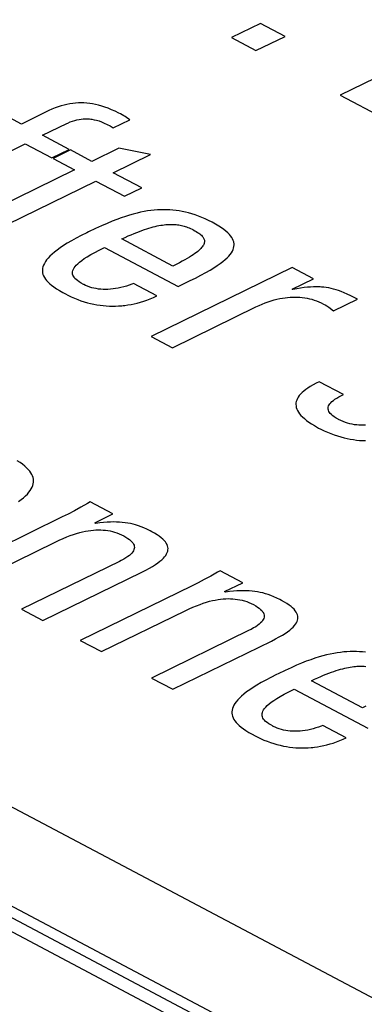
# Model space of a CAD drawing. Extents: x -840 to -217, y -121 to 557.
# Tile 121 of 145: x -348.93 to -346.86, y 481.87 to 487.78. Entities that reach past the tile are written whole.
import ezdxf

# ---------------------------------------------------------------- set-up
doc = ezdxf.new("R2010")
doc.units = 0
doc.header["$LTSCALE"] = 23.1
doc.layers.add('R912005577_AM_0', color=7, linetype='CONTINUOUS')

msp = doc.modelspace()

# ---------------------------------------------------------------- linework, layer by layer
at = {"layer": 'R912005577_AM_0', "color": 7}
for p, q in [((-342.1019, 478.6632), (-389.0602, 503.5221)), ((-341.9558, 478.6698), (-388.914, 503.5287)), ((-388.6515, 503.4603), (-341.5974, 478.5506)), ((-341.3705, 479.0253), (-387.5234, 503.4579)), ((-345.7919, 487.9212), (-347.0046, 487.3291)), ((-347.4822, 487.7598), (-347.6569, 487.6745)), ((-347.3355, 487.6821), (-347.4822, 487.7598)), ((-347.6569, 487.6745), (-347.5102, 487.5968)), ((-347.5102, 487.5968), (-347.3355, 487.6821)), ((-347.0046, 487.3291), (-346.7456, 487.192)), ((-348.7178, 487.2524), (-348.7366, 487.2447)), ((-348.6995, 487.2592), (-348.7178, 487.2524)), ((-348.6814, 487.2649), (-348.6995, 487.2592)), ((-348.6637, 487.2698), (-348.6814, 487.2649)), ((-348.6462, 487.2738), (-348.6637, 487.2698)), ((-348.6289, 487.277), (-348.6462, 487.2738)), ((-348.6117, 487.2795), (-348.6289, 487.277)), ((-348.5947, 487.2812), (-348.6117, 487.2795)), ((-348.5778, 487.2821), (-348.5947, 487.2812)), ((-348.5609, 487.2824), (-348.5778, 487.2821)), ((-348.5439, 487.2819), (-348.5609, 487.2824)), ((-348.5267, 487.2807), (-348.5439, 487.2819)), ((-348.5094, 487.2788), (-348.5267, 487.2807)), ((-348.4919, 487.2762), (-348.5094, 487.2788)), ((-348.474, 487.2727), (-348.4919, 487.2762)), ((-348.4558, 487.2684), (-348.474, 487.2727)), ((-348.4371, 487.2633), (-348.4558, 487.2684)), ((-348.418, 487.2571), (-348.4371, 487.2633)), ((-348.3982, 487.2499), (-348.418, 487.2571)), ((-348.3777, 487.2416), (-348.3982, 487.2499)), ((-348.9203, 487.1554), (-349.042, 487.2199)), ((-348.7557, 487.2358), (-348.9203, 487.1554)), ((-348.7366, 487.2447), (-348.7557, 487.2358)), ((-348.3565, 487.2321), (-348.3777, 487.2416)), ((-348.3343, 487.2212), (-348.3565, 487.2321)), ((-348.3245, 487.2161), (-348.3343, 487.2212)), ((-348.3041, 487.2049), (-348.3245, 487.2161)), ((-348.2957, 487.1998), (-348.3041, 487.2049)), ((-348.2881, 487.195), (-348.2957, 487.1998)), ((-348.2739, 487.1852), (-348.2881, 487.195)), ((-348.7923, 487.0877), (-348.6479, 487.1582)), ((-348.6479, 487.1582), (-348.6414, 487.1613)), ((-348.6414, 487.1613), (-348.6266, 487.1678)), ((-348.6266, 487.1678), (-348.6126, 487.1732)), ((-348.6126, 487.1732), (-348.5992, 487.1775)), ((-348.5992, 487.1775), (-348.5862, 487.1809)), ((-348.5862, 487.1809), (-348.5735, 487.1836)), ((-348.5735, 487.1836), (-348.5609, 487.1854)), ((-348.5609, 487.1854), (-348.5484, 487.1866)), ((-348.5484, 487.1866), (-348.5358, 487.1871)), ((-348.5358, 487.1871), (-348.523, 487.1868)), ((-348.523, 487.1868), (-348.5099, 487.1859)), ((-348.5099, 487.1859), (-348.5033, 487.1851)), ((-348.5033, 487.1851), (-348.4965, 487.1841)), ((-348.4965, 487.1841), (-348.4827, 487.1815)), ((-348.4827, 487.1815), (-348.4684, 487.1781)), ((-348.4684, 487.1781), (-348.4535, 487.1737)), ((-348.4535, 487.1737), (-348.438, 487.1681)), ((-348.438, 487.1681), (-348.4217, 487.1615)), ((-348.4217, 487.1615), (-348.4047, 487.1535)), ((-348.4047, 487.1535), (-348.3867, 487.144)), ((-348.3867, 487.144), (-348.3678, 487.133)), ((-348.3678, 487.133), (-348.2687, 487.1814)), ((-348.2687, 487.1814), (-348.2739, 487.1852)), ((-348.6331, 487.0034), (-348.7923, 487.0877)), ((-349.6405, 486.6736), (-348.8965, 487.0369)), ((-348.8965, 487.0369), (-348.7373, 486.9526)), ((-348.7373, 486.9526), (-348.6331, 487.0034)), ((-348.6259, 486.9996), (-348.73, 486.9487)), ((-348.4964, 486.9311), (-348.6259, 486.9996)), ((-348.3335, 487.0106), (-348.4964, 486.9311)), ((-348.3684, 486.8633), (-348.1433, 486.9732)), ((-348.1433, 486.9732), (-348.3335, 487.0106)), ((-348.73, 486.9487), (-348.6006, 486.8802)), ((-348.6006, 486.8802), (-349.2035, 486.5858)), ((-348.1968, 486.7724), (-348.3684, 486.8633)), ((-349.0015, 486.5542), (-348.4726, 486.8124)), ((-348.4726, 486.8124), (-348.3009, 486.7216)), ((-348.3009, 486.7216), (-348.1968, 486.7724)), ((-348.2948, 486.6005), (-348.3202, 486.5919)), ((-348.2706, 486.6081), (-348.2948, 486.6005)), ((-348.2474, 486.6148), (-348.2706, 486.6081)), ((-348.225, 486.6205), (-348.2474, 486.6148)), ((-348.2034, 486.6255), (-348.225, 486.6205)), ((-348.1824, 486.6297), (-348.2034, 486.6255)), ((-348.1619, 486.6332), (-348.1824, 486.6297)), ((-348.1419, 486.636), (-348.1619, 486.6332)), ((-348.1223, 486.6382), (-348.1419, 486.636)), ((-348.1029, 486.6397), (-348.1223, 486.6382)), ((-348.0839, 486.6406), (-348.1029, 486.6397)), ((-348.0651, 486.641), (-348.0839, 486.6406)), ((-348.0463, 486.6407), (-348.0651, 486.641)), ((-348.0277, 486.6399), (-348.0463, 486.6407)), ((-348.0091, 486.6384), (-348.0277, 486.6399)), ((-347.9905, 486.6363), (-348.0091, 486.6384)), ((-347.9718, 486.6336), (-347.9905, 486.6363)), ((-347.953, 486.6303), (-347.9718, 486.6336)), ((-347.934, 486.6263), (-347.953, 486.6303)), ((-347.9149, 486.6216), (-347.934, 486.6263)), ((-347.8956, 486.6161), (-347.9149, 486.6216)), ((-347.8761, 486.6099), (-347.8956, 486.6161)), ((-347.8562, 486.6028), (-347.8761, 486.6099)), ((-347.8361, 486.5949), (-347.8562, 486.6028)), ((-348.4384, 486.5439), (-348.4748, 486.5272)), ((-348.4055, 486.5583), (-348.4384, 486.5439)), ((-348.3752, 486.571), (-348.4055, 486.5583)), ((-348.3469, 486.5821), (-348.3752, 486.571)), ((-348.3202, 486.5919), (-348.3469, 486.5821)), ((-348.1281, 486.5375), (-348.116, 486.5405)), ((-348.116, 486.5405), (-348.1045, 486.5431)), ((-348.1045, 486.5431), (-348.0933, 486.5453)), ((-348.0933, 486.5453), (-348.0825, 486.5473)), ((-348.0825, 486.5473), (-348.072, 486.5489)), ((-348.072, 486.5489), (-348.0619, 486.5502)), ((-348.0619, 486.5502), (-348.0521, 486.5513)), ((-348.0521, 486.5513), (-348.0426, 486.5521)), ((-348.0426, 486.5521), (-348.0379, 486.5524)), ((-348.0379, 486.5524), (-348.0333, 486.5526)), ((-348.0333, 486.5526), (-348.0243, 486.5529)), ((-348.0243, 486.5529), (-348.0155, 486.5529)), ((-348.0155, 486.5529), (-348.0069, 486.5527)), ((-348.0069, 486.5527), (-347.9985, 486.5523)), ((-347.9985, 486.5523), (-347.9903, 486.5516)), ((-347.9903, 486.5516), (-347.9821, 486.5508)), ((-347.9821, 486.5508), (-347.9741, 486.5496)), ((-347.9741, 486.5496), (-347.9662, 486.5483)), ((-347.9662, 486.5483), (-347.9584, 486.5467)), ((-347.9584, 486.5467), (-347.9505, 486.5448)), ((-347.9505, 486.5448), (-347.9427, 486.5427)), ((-347.9427, 486.5427), (-347.9349, 486.5403)), ((-347.9349, 486.5403), (-347.9271, 486.5377)), ((-347.8155, 486.586), (-347.8361, 486.5949)), ((-347.7946, 486.5762), (-347.8155, 486.586)), ((-347.7732, 486.5653), (-347.7946, 486.5762)), ((-347.7525, 486.5539), (-347.7732, 486.5653)), ((-347.7341, 486.5429), (-347.7525, 486.5539)), ((-347.7177, 486.5323), (-347.7341, 486.5429)), ((-348.5601, 486.4856), (-348.5909, 486.4694)), ((-348.5263, 486.5025), (-348.5601, 486.4856)), ((-348.5163, 486.5074), (-348.5263, 486.5025)), ((-348.4748, 486.5272), (-348.5163, 486.5074)), ((-348.2972, 486.4743), (-348.2785, 486.4829)), ((-348.2785, 486.4829), (-348.2605, 486.4908)), ((-348.2605, 486.4908), (-348.2433, 486.4981)), ((-348.2433, 486.4981), (-348.2268, 486.5048)), ((-348.2268, 486.5048), (-348.2109, 486.5109)), ((-348.2109, 486.5109), (-348.1957, 486.5165)), ((-348.1957, 486.5165), (-348.1811, 486.5216)), ((-348.1811, 486.5216), (-348.167, 486.5262)), ((-348.167, 486.5262), (-348.1535, 486.5304)), ((-348.1535, 486.5304), (-348.1406, 486.5342)), ((-348.1406, 486.5342), (-348.1281, 486.5375)), ((-347.9271, 486.5377), (-347.9191, 486.5347)), ((-347.9191, 486.5347), (-347.9111, 486.5313)), ((-347.9111, 486.5313), (-347.9029, 486.5277)), ((-347.9029, 486.5277), (-347.8945, 486.5235)), ((-347.8945, 486.5235), (-347.8898, 486.5211)), ((-347.8898, 486.5211), (-347.8887, 486.5205)), ((-347.8887, 486.5205), (-347.8782, 486.5148)), ((-347.8782, 486.5148), (-347.8692, 486.5095)), ((-347.8692, 486.5095), (-347.8613, 486.5046)), ((-347.8613, 486.5046), (-347.8544, 486.5)), ((-347.8544, 486.5), (-347.8483, 486.4955)), ((-347.8483, 486.4955), (-347.8429, 486.4912)), ((-347.8429, 486.4912), (-347.8382, 486.487)), ((-347.8382, 486.487), (-347.8341, 486.4828)), ((-347.8341, 486.4828), (-347.8306, 486.4788)), ((-347.7033, 486.522), (-347.7177, 486.5323)), ((-347.6907, 486.512), (-347.7033, 486.522)), ((-347.6797, 486.5022), (-347.6907, 486.512)), ((-347.6703, 486.4927), (-347.6797, 486.5022)), ((-347.6624, 486.4833), (-347.6703, 486.4927)), ((-347.6559, 486.4741), (-347.6624, 486.4833)), ((-348.6668, 486.4249), (-348.6873, 486.4113)), ((-348.6441, 486.4391), (-348.6668, 486.4249)), ((-348.6188, 486.454), (-348.6441, 486.4391)), ((-348.5909, 486.4694), (-348.6188, 486.454)), ((-348.3168, 486.4651), (-348.2972, 486.4743)), ((-348.0093, 486.3023), (-348.3168, 486.4651)), ((-347.8293, 486.4232), (-347.8328, 486.4182)), ((-347.8306, 486.4788), (-347.8276, 486.4747)), ((-347.8264, 486.428), (-347.8293, 486.4232)), ((-347.8276, 486.4747), (-347.8251, 486.4707)), ((-347.824, 486.4327), (-347.8264, 486.428)), ((-347.8251, 486.4707), (-347.8231, 486.4667)), ((-347.8222, 486.4372), (-347.824, 486.4327)), ((-347.8231, 486.4667), (-347.8216, 486.4626)), ((-347.8209, 486.4417), (-347.8222, 486.4372)), ((-347.8216, 486.4626), (-347.8205, 486.4586)), ((-347.8201, 486.446), (-347.8209, 486.4417)), ((-347.8205, 486.4586), (-347.8199, 486.4545)), ((-347.8197, 486.4503), (-347.8201, 486.446)), ((-347.8199, 486.4545), (-347.8197, 486.4503)), ((-347.6506, 486.4649), (-347.6559, 486.4741)), ((-347.6466, 486.4559), (-347.6506, 486.4649)), ((-347.6439, 486.4469), (-347.6466, 486.4559)), ((-347.6429, 486.4424), (-347.6439, 486.4469)), ((-347.6423, 486.4379), (-347.6429, 486.4424)), ((-347.6427, 486.4198), (-347.6419, 486.4289)), ((-347.6419, 486.4289), (-347.6423, 486.4379)), ((-348.7483, 486.3617), (-348.759, 486.3504)), ((-348.7359, 486.3734), (-348.7483, 486.3617)), ((-348.7216, 486.3855), (-348.7359, 486.3734)), ((-348.7055, 486.3981), (-348.7216, 486.3855)), ((-348.6873, 486.4113), (-348.7055, 486.3981)), ((-348.524, 486.3584), (-348.5032, 486.3708)), ((-348.5032, 486.3708), (-348.4794, 486.3842)), ((-348.4794, 486.3842), (-348.4521, 486.3986)), ((-348.4521, 486.3986), (-348.4209, 486.4142)), ((-348.4209, 486.4142), (-347.9777, 486.1796)), ((-347.8978, 486.3635), (-347.9098, 486.356)), ((-347.887, 486.3706), (-347.8978, 486.3635)), ((-347.8772, 486.3775), (-347.887, 486.3706)), ((-347.8684, 486.3841), (-347.8772, 486.3775)), ((-347.8605, 486.3903), (-347.8684, 486.3841)), ((-347.8535, 486.3963), (-347.8605, 486.3903)), ((-347.8472, 486.4021), (-347.8535, 486.3963)), ((-347.8417, 486.4077), (-347.8472, 486.4021)), ((-347.8369, 486.413), (-347.8417, 486.4077)), ((-347.8328, 486.4182), (-347.8369, 486.413)), ((-347.6838, 486.3519), (-347.6737, 486.3624)), ((-347.6737, 486.3624), (-347.6651, 486.3725)), ((-347.6651, 486.3725), (-347.658, 486.3824)), ((-347.658, 486.3824), (-347.6523, 486.392)), ((-347.6523, 486.392), (-347.6479, 486.4014)), ((-347.6479, 486.4014), (-347.6447, 486.4107)), ((-347.6447, 486.4107), (-347.6427, 486.4198)), ((-348.787, 486.3083), (-348.7905, 486.2985)), ((-348.7821, 486.3184), (-348.787, 486.3083)), ((-348.7758, 486.3288), (-348.7821, 486.3184)), ((-348.7682, 486.3394), (-348.7758, 486.3288)), ((-348.759, 486.3504), (-348.7682, 486.3394)), ((-348.5977, 486.2988), (-348.5903, 486.3073)), ((-348.5903, 486.3073), (-348.5812, 486.3163)), ((-348.5812, 486.3163), (-348.5703, 486.3258)), ((-348.5703, 486.3258), (-348.5572, 486.3359)), ((-348.5572, 486.3359), (-348.5419, 486.3468)), ((-348.5419, 486.3468), (-348.524, 486.3584)), ((-347.9889, 486.3124), (-348.0093, 486.3023)), ((-347.9702, 486.322), (-347.9889, 486.3124)), ((-347.953, 486.3311), (-347.9702, 486.322)), ((-347.9373, 486.3398), (-347.953, 486.3311)), ((-347.9229, 486.3481), (-347.9373, 486.3398)), ((-347.9098, 486.356), (-347.9229, 486.3481)), ((-347.7628, 486.2922), (-347.7426, 486.3054)), ((-347.7426, 486.3054), (-347.7248, 486.3178)), ((-347.7248, 486.3178), (-347.7092, 486.3297)), ((-347.7092, 486.3297), (-347.6956, 486.341)), ((-347.6956, 486.341), (-347.6838, 486.3519)), ((-348.7929, 486.2888), (-348.794, 486.2794)), ((-348.794, 486.2794), (-348.7939, 486.27)), ((-348.7939, 486.27), (-348.7927, 486.2608)), ((-348.7905, 486.2985), (-348.7929, 486.2888)), ((-348.7927, 486.2608), (-348.7903, 486.2517)), ((-348.7903, 486.2517), (-348.7868, 486.2426)), ((-348.6131, 486.2614), (-348.6126, 486.2684)), ((-348.6124, 486.2546), (-348.6131, 486.2614)), ((-348.6126, 486.2684), (-348.6108, 486.2755)), ((-348.6106, 486.248), (-348.6124, 486.2546)), ((-348.6108, 486.2755), (-348.6078, 486.283)), ((-348.6077, 486.2414), (-348.6106, 486.248)), ((-348.6078, 486.283), (-348.6035, 486.2907)), ((-348.6035, 486.2907), (-348.5977, 486.2988)), ((-347.2922, 486.2936), (-348.1404, 485.8795)), ((-347.8742, 486.2303), (-347.8409, 486.2475)), ((-347.8409, 486.2475), (-347.8116, 486.2635)), ((-347.8116, 486.2635), (-347.7857, 486.2783)), ((-347.7857, 486.2783), (-347.7628, 486.2922)), ((-347.1643, 486.2259), (-347.2922, 486.2936)), ((-348.7868, 486.2426), (-348.782, 486.2336)), ((-348.782, 486.2336), (-348.776, 486.2245)), ((-348.776, 486.2245), (-348.7688, 486.2153)), ((-348.7688, 486.2153), (-348.7601, 486.206)), ((-348.7601, 486.206), (-348.7501, 486.1965)), ((-348.7501, 486.1965), (-348.7384, 486.1868)), ((-348.7384, 486.1868), (-348.725, 486.1768)), ((-348.6035, 486.2348), (-348.6077, 486.2414)), ((-348.5981, 486.2282), (-348.6035, 486.2348)), ((-348.5913, 486.2215), (-348.5981, 486.2282)), ((-348.583, 486.2146), (-348.5913, 486.2215)), ((-348.573, 486.2075), (-348.583, 486.2146)), ((-348.561, 486.2), (-348.573, 486.2075)), ((-348.5468, 486.192), (-348.561, 486.2)), ((-348.5456, 486.1914), (-348.5468, 486.192)), ((-348.534, 486.1856), (-348.5456, 486.1914)), ((-348.522, 486.1806), (-348.534, 486.1856)), ((-348.2731, 486.187), (-348.2892, 486.1817)), ((-348.2573, 486.1931), (-348.2731, 486.187)), ((-348.247, 486.1974), (-348.2573, 486.1931)), ((-348.1066, 486.123), (-348.247, 486.1974)), ((-347.9777, 486.1796), (-347.9055, 486.2148)), ((-347.9055, 486.2148), (-347.8742, 486.2303)), ((-347.292, 486.1635), (-347.1643, 486.2259)), ((-348.725, 486.1768), (-348.7096, 486.1664)), ((-348.7096, 486.1664), (-348.692, 486.1555)), ((-348.692, 486.1555), (-348.6717, 486.1439)), ((-348.6717, 486.1439), (-348.6549, 486.1348)), ((-348.6549, 486.1348), (-348.6415, 486.1278)), ((-348.6415, 486.1278), (-348.6214, 486.1182)), ((-348.5097, 486.1762), (-348.522, 486.1806)), ((-348.4971, 486.1724), (-348.5097, 486.1762)), ((-348.4842, 486.1692), (-348.4971, 486.1724)), ((-348.4709, 486.1666), (-348.4842, 486.1692)), ((-348.4574, 486.1645), (-348.4709, 486.1666)), ((-348.4435, 486.1631), (-348.4574, 486.1645)), ((-348.4293, 486.1622), (-348.4435, 486.1631)), ((-348.4147, 486.1619), (-348.4293, 486.1622)), ((-348.3999, 486.1622), (-348.4147, 486.1619)), ((-348.3847, 486.1631), (-348.3999, 486.1622)), ((-348.3692, 486.1646), (-348.3847, 486.1631)), ((-348.3535, 486.1667), (-348.3692, 486.1646)), ((-348.3376, 486.1694), (-348.3535, 486.1667)), ((-348.3215, 486.1729), (-348.3376, 486.1694)), ((-348.3053, 486.1769), (-348.3215, 486.1729)), ((-348.2892, 486.1817), (-348.3053, 486.1769)), ((-347.2888, 486.1619), (-347.292, 486.1635)), ((-347.2644, 486.1663), (-347.2888, 486.1619)), ((-347.2419, 486.1698), (-347.2644, 486.1663)), ((-347.221, 486.1726), (-347.2419, 486.1698)), ((-347.2014, 486.1747), (-347.221, 486.1726)), ((-347.1829, 486.1761), (-347.2014, 486.1747)), ((-347.1655, 486.177), (-347.1829, 486.1761)), ((-347.1488, 486.1772), (-347.1655, 486.177)), ((-347.1329, 486.1769), (-347.1488, 486.1772)), ((-347.1251, 486.1766), (-347.1329, 486.1769)), ((-347.1174, 486.1761), (-347.1251, 486.1766)), ((-347.1023, 486.1748), (-347.1174, 486.1761)), ((-347.0876, 486.173), (-347.1023, 486.1748)), ((-347.0731, 486.1706), (-347.0876, 486.173)), ((-347.0585, 486.1676), (-347.0731, 486.1706)), ((-347.0439, 486.164), (-347.0585, 486.1676)), ((-347.0289, 486.1598), (-347.0439, 486.164)), ((-347.0135, 486.1548), (-347.0289, 486.1598)), ((-346.9973, 486.1489), (-347.0135, 486.1548)), ((-346.98, 486.1419), (-346.9973, 486.1489)), ((-346.9613, 486.1336), (-346.98, 486.1419)), ((-346.9403, 486.1237), (-346.9613, 486.1336)), ((-348.6214, 486.1182), (-348.6015, 486.1094)), ((-348.6015, 486.1094), (-348.5817, 486.1015)), ((-348.5817, 486.1015), (-348.5621, 486.0944)), ((-348.5621, 486.0944), (-348.5426, 486.088)), ((-348.5426, 486.088), (-348.5232, 486.0824)), ((-348.5232, 486.0824), (-348.504, 486.0775)), ((-348.504, 486.0775), (-348.485, 486.0733)), ((-348.485, 486.0733), (-348.466, 486.0698)), ((-348.466, 486.0698), (-348.4472, 486.0669)), ((-348.4472, 486.0669), (-348.4285, 486.0646)), ((-348.3079, 486.0648), (-348.2986, 486.0659)), ((-348.2986, 486.0659), (-348.28, 486.0685)), ((-348.28, 486.0685), (-348.2612, 486.0717)), ((-348.2612, 486.0717), (-348.2424, 486.0756)), ((-348.2424, 486.0756), (-348.2235, 486.0801)), ((-348.2235, 486.0801), (-348.2044, 486.0854)), ((-348.2044, 486.0854), (-348.1852, 486.0913)), ((-348.1852, 486.0913), (-348.1658, 486.098)), ((-348.1658, 486.098), (-348.1462, 486.1055)), ((-348.1462, 486.1055), (-348.1265, 486.1138)), ((-348.1265, 486.1138), (-348.1066, 486.123)), ((-347.5108, 486.0567), (-347.4916, 486.0656)), ((-347.4916, 486.0656), (-347.4728, 486.0738)), ((-347.4728, 486.0738), (-347.4543, 486.0812)), ((-347.4543, 486.0812), (-347.4362, 486.0877)), ((-347.4362, 486.0877), (-347.4185, 486.0935)), ((-347.4185, 486.0935), (-347.4012, 486.0986)), ((-347.4012, 486.0986), (-347.3843, 486.103)), ((-347.3843, 486.103), (-347.3678, 486.1067)), ((-347.3678, 486.1067), (-347.3516, 486.1097)), ((-347.3516, 486.1097), (-347.3357, 486.1122)), ((-347.3357, 486.1122), (-347.3202, 486.1141)), ((-347.3202, 486.1141), (-347.3049, 486.1154)), ((-347.3049, 486.1154), (-347.2899, 486.1162)), ((-347.2899, 486.1162), (-347.2751, 486.1164)), ((-347.2751, 486.1164), (-347.2605, 486.1161)), ((-347.2605, 486.1161), (-347.246, 486.1153)), ((-347.246, 486.1153), (-347.2317, 486.1139)), ((-347.2317, 486.1139), (-347.2174, 486.1119)), ((-347.2174, 486.1119), (-347.2032, 486.1095)), ((-347.2032, 486.1095), (-347.189, 486.1064)), ((-347.189, 486.1064), (-347.1749, 486.1027)), ((-347.1749, 486.1027), (-347.1607, 486.0984)), ((-347.1607, 486.0984), (-347.1465, 486.0935)), ((-347.1465, 486.0935), (-347.1324, 486.0878)), ((-347.1324, 486.0878), (-347.1182, 486.0814)), ((-347.1182, 486.0814), (-347.104, 486.0743)), ((-347.104, 486.0743), (-347.0942, 486.0688)), ((-347.0942, 486.0688), (-347.0844, 486.0624)), ((-347.0436, 486.0338), (-346.9009, 486.1035)), ((-346.9159, 486.1113), (-346.9403, 486.1237)), ((-346.9009, 486.1035), (-346.9159, 486.1113)), ((-348.4285, 486.0646), (-348.4099, 486.063)), ((-348.4099, 486.063), (-348.3913, 486.062)), ((-348.3913, 486.062), (-348.3728, 486.0616)), ((-348.3728, 486.0616), (-348.3543, 486.0617)), ((-348.3543, 486.0617), (-348.3358, 486.0625)), ((-348.3358, 486.0625), (-348.3172, 486.0639)), ((-348.3172, 486.0639), (-348.3079, 486.0648)), ((-348.0125, 485.8117), (-347.5108, 486.0567)), ((-347.0844, 486.0624), (-347.073, 486.0544)), ((-347.073, 486.0544), (-347.0436, 486.0338)), ((-348.1404, 485.8795), (-348.0125, 485.8117)), ((-347.1494, 485.598), (-347.1674, 485.5885)), ((-347.1296, 485.6075), (-347.1494, 485.598)), ((-346.9845, 485.5307), (-347.1296, 485.6075)), ((-347.2422, 485.5335), (-347.2499, 485.5245)), ((-347.2333, 485.5425), (-347.2422, 485.5335)), ((-347.2231, 485.5515), (-347.2333, 485.5425)), ((-347.2114, 485.5606), (-347.2231, 485.5515)), ((-347.1983, 485.5698), (-347.2114, 485.5606)), ((-347.1837, 485.5791), (-347.1983, 485.5698)), ((-347.1674, 485.5885), (-347.1837, 485.5791)), ((-347.2698, 485.4799), (-347.2702, 485.4709)), ((-347.2681, 485.4888), (-347.2698, 485.4799)), ((-347.2653, 485.4977), (-347.2681, 485.4888)), ((-347.2614, 485.5066), (-347.2653, 485.4977)), ((-347.2562, 485.5156), (-347.2614, 485.5066)), ((-347.2499, 485.5245), (-347.2562, 485.5156)), ((-347.0703, 485.4682), (-347.0659, 485.4748)), ((-347.0659, 485.4748), (-347.0603, 485.4815)), ((-347.0603, 485.4815), (-347.0535, 485.4883)), ((-347.0535, 485.4883), (-347.0453, 485.4952)), ((-347.0453, 485.4952), (-347.0356, 485.5022)), ((-347.0356, 485.5022), (-347.0245, 485.5094)), ((-347.0245, 485.5094), (-347.0117, 485.5168)), ((-347.0117, 485.5168), (-346.9972, 485.5244)), ((-346.9972, 485.5244), (-346.9845, 485.5307)), ((-347.2702, 485.4709), (-347.2696, 485.4618)), ((-347.2696, 485.4618), (-347.2678, 485.4527)), ((-347.2678, 485.4527), (-347.2648, 485.4436)), ((-347.2648, 485.4436), (-347.2605, 485.4343)), ((-347.2605, 485.4343), (-347.2551, 485.4249)), ((-347.2551, 485.4249), (-347.2483, 485.4153)), ((-347.2483, 485.4153), (-347.2402, 485.4056)), ((-347.0764, 485.4488), (-347.0755, 485.4553)), ((-347.0762, 485.4424), (-347.0764, 485.4488)), ((-347.0748, 485.436), (-347.0762, 485.4424)), ((-347.0755, 485.4553), (-347.0735, 485.4617)), ((-347.0723, 485.4295), (-347.0748, 485.436)), ((-347.0735, 485.4617), (-347.0703, 485.4682)), ((-347.0685, 485.423), (-347.0723, 485.4295)), ((-347.0635, 485.4164), (-347.0685, 485.423)), ((-347.0571, 485.4097), (-347.0635, 485.4164)), ((-347.2402, 485.4056), (-347.2307, 485.3958)), ((-347.2307, 485.3958), (-347.2196, 485.3857)), ((-347.2196, 485.3857), (-347.2071, 485.3755)), ((-347.2071, 485.3755), (-347.1929, 485.3651)), ((-347.1929, 485.3651), (-347.1771, 485.3545)), ((-347.0534, 485.4063), (-347.0571, 485.4097)), ((-347.0493, 485.4029), (-347.0534, 485.4063)), ((-347.04, 485.396), (-347.0493, 485.4029)), ((-347.029, 485.3889), (-347.04, 485.396)), ((-347.0163, 485.3818), (-347.029, 485.3889)), ((-347.0135, 485.3803), (-347.0163, 485.3818)), ((-347.0001, 485.3739), (-347.0135, 485.3803)), ((-346.9866, 485.3681), (-347.0001, 485.3739)), ((-346.9729, 485.363), (-346.9866, 485.3681)), ((-346.9592, 485.3586), (-346.9729, 485.363)), ((-346.9455, 485.3549), (-346.9592, 485.3586)), ((-347.1771, 485.3545), (-347.1594, 485.3438)), ((-347.1594, 485.3438), (-347.1398, 485.3327)), ((-347.1398, 485.3327), (-347.1335, 485.3293)), ((-347.1335, 485.3293), (-347.12, 485.3224)), ((-347.12, 485.3224), (-347.0997, 485.3126)), ((-347.0997, 485.3126), (-347.0795, 485.3036)), ((-347.0795, 485.3036), (-347.0594, 485.2955)), ((-346.9319, 485.3518), (-346.9455, 485.3549)), ((-346.9183, 485.3494), (-346.9319, 485.3518)), ((-346.9049, 485.3477), (-346.9183, 485.3494)), ((-346.8915, 485.3465), (-346.9049, 485.3477)), ((-346.8783, 485.3459), (-346.8915, 485.3465)), ((-346.8652, 485.3459), (-346.8783, 485.3459)), ((-346.8522, 485.3465), (-346.8652, 485.3459)), ((-347.0594, 485.2955), (-347.0396, 485.2881)), ((-347.0396, 485.2881), (-347.0199, 485.2816)), ((-347.0199, 485.2816), (-347.0005, 485.2758)), ((-347.0005, 485.2758), (-346.9812, 485.2707)), ((-346.9812, 485.2707), (-346.9622, 485.2663)), ((-346.9622, 485.2663), (-346.9434, 485.2626)), ((-346.9434, 485.2626), (-346.9247, 485.2596)), ((-346.9247, 485.2596), (-346.9063, 485.2572)), ((-346.9063, 485.2572), (-346.888, 485.2554)), ((-346.888, 485.2554), (-346.8699, 485.2542)), ((-346.8699, 485.2542), (-346.8519, 485.2536)), ((-348.9281, 485.122), (-348.9447, 485.1328)), ((-348.9133, 485.1113), (-348.9281, 485.122)), ((-348.9002, 485.1009), (-348.9133, 485.1113)), ((-348.8887, 485.0907), (-348.9002, 485.1009)), ((-348.8788, 485.0806), (-348.8887, 485.0907)), ((-348.8703, 485.0707), (-348.8788, 485.0806)), ((-348.8632, 485.0609), (-348.8703, 485.0707)), ((-348.8574, 485.0511), (-348.8632, 485.0609)), ((-348.8529, 485.0415), (-348.8574, 485.0511)), ((-348.8496, 485.0319), (-348.8529, 485.0415)), ((-348.8476, 485.0223), (-348.8496, 485.0319)), ((-348.8487, 484.9936), (-348.8471, 485.0032)), ((-348.8468, 485.0128), (-348.8476, 485.0223)), ((-348.8471, 485.0032), (-348.8468, 485.0128)), ((-348.8843, 484.933), (-348.8749, 484.9436)), ((-348.8749, 484.9436), (-348.867, 484.954)), ((-348.867, 484.954), (-348.8605, 484.9641)), ((-348.8605, 484.9641), (-348.8553, 484.9741)), ((-348.8553, 484.9741), (-348.8514, 484.9839)), ((-348.8514, 484.9839), (-348.8487, 484.9936)), ((-348.9383, 484.8871), (-348.922, 484.8992)), ((-348.922, 484.8992), (-348.9077, 484.9109)), ((-348.9077, 484.9109), (-348.8951, 484.9221)), ((-348.8951, 484.9221), (-348.8843, 484.933)), ((-348.5061, 484.8852), (-348.5219, 484.8761)), ((-348.3704, 484.8133), (-348.5061, 484.8852)), ((-348.6018, 484.8321), (-348.6389, 484.8128)), ((-348.5631, 484.853), (-348.6018, 484.8321)), ((-348.5219, 484.8761), (-348.5631, 484.853)), ((-348.6747, 484.7949), (-349.3465, 484.4669)), ((-348.6389, 484.8128), (-348.6747, 484.7949)), ((-348.4795, 484.76), (-348.3704, 484.8133)), ((-348.3852, 484.7647), (-348.4052, 484.7638)), ((-348.3663, 484.7651), (-348.3852, 484.7647)), ((-348.3482, 484.7648), (-348.3663, 484.7651)), ((-348.3308, 484.764), (-348.3482, 484.7648)), ((-348.5696, 484.7013), (-348.5521, 484.7057)), ((-348.5521, 484.7057), (-348.5351, 484.7093)), ((-348.5351, 484.7093), (-348.5187, 484.7122)), ((-348.5187, 484.7122), (-348.5028, 484.7145)), ((-348.5028, 484.7145), (-348.4873, 484.7161)), ((-348.4873, 484.7161), (-348.4722, 484.7171)), ((-348.4732, 484.7567), (-348.4795, 484.76)), ((-348.449, 484.7598), (-348.4732, 484.7567)), ((-348.4722, 484.7171), (-348.4575, 484.7175)), ((-348.4575, 484.7175), (-348.443, 484.7173)), ((-348.4264, 484.7621), (-348.449, 484.7598)), ((-348.443, 484.7173), (-348.4288, 484.7166)), ((-348.4288, 484.7166), (-348.4148, 484.7153)), ((-348.4052, 484.7638), (-348.4264, 484.7621)), ((-348.4148, 484.7153), (-348.4009, 484.7133)), ((-348.4009, 484.7133), (-348.3872, 484.7108)), ((-348.3872, 484.7108), (-348.3735, 484.7077)), ((-348.3735, 484.7077), (-348.3666, 484.7059)), ((-348.3666, 484.7059), (-348.3598, 484.7039)), ((-348.3138, 484.7627), (-348.3308, 484.764)), ((-348.2974, 484.7608), (-348.3138, 484.7627)), ((-348.2812, 484.7583), (-348.2974, 484.7608)), ((-348.2652, 484.7552), (-348.2812, 484.7583)), ((-348.2493, 484.7515), (-348.2652, 484.7552)), ((-348.2334, 484.7471), (-348.2493, 484.7515)), ((-348.2172, 484.742), (-348.2334, 484.7471)), ((-348.2007, 484.736), (-348.2172, 484.742)), ((-348.1836, 484.7292), (-348.2007, 484.736)), ((-348.1658, 484.7212), (-348.1836, 484.7292)), ((-348.147, 484.7121), (-348.1658, 484.7212)), ((-348.1366, 484.7067), (-348.147, 484.7121)), ((-348.1196, 484.6973), (-348.1366, 484.7067)), ((-348.7164, 484.6443), (-348.6928, 484.6556)), ((-348.6928, 484.6556), (-348.6696, 484.6659)), ((-348.6696, 484.6659), (-348.6476, 484.6751)), ((-348.6476, 484.6751), (-348.6268, 484.6831)), ((-348.6268, 484.6831), (-348.6069, 484.6901)), ((-348.6069, 484.6901), (-348.5879, 484.6961)), ((-348.5879, 484.6961), (-348.5696, 484.7013)), ((-348.3598, 484.7039), (-348.3462, 484.6994)), ((-348.3462, 484.6994), (-348.3326, 484.6942)), ((-348.3326, 484.6942), (-348.319, 484.6882)), ((-348.319, 484.6882), (-348.3054, 484.6815)), ((-348.3054, 484.6815), (-348.2921, 484.674)), ((-348.2921, 484.674), (-348.2806, 484.6667)), ((-348.2806, 484.6667), (-348.2707, 484.6596)), ((-348.2707, 484.6596), (-348.2625, 484.6526)), ((-348.2625, 484.6526), (-348.2557, 484.6457)), ((-348.1046, 484.6881), (-348.1196, 484.6973)), ((-348.0914, 484.6792), (-348.1046, 484.6881)), ((-348.0799, 484.6704), (-348.0914, 484.6792)), ((-348.07, 484.6619), (-348.0799, 484.6704)), ((-348.0616, 484.6535), (-348.07, 484.6619)), ((-348.0547, 484.6453), (-348.0616, 484.6535)), ((-349.2185, 484.3992), (-348.7164, 484.6443)), ((-348.2557, 484.6457), (-348.2503, 484.6389)), ((-348.2464, 484.5923), (-348.2505, 484.5855)), ((-348.2503, 484.6389), (-348.248, 484.6355)), ((-348.248, 484.6355), (-348.2461, 484.6321)), ((-348.2434, 484.599), (-348.2464, 484.5923)), ((-348.2461, 484.6321), (-348.2432, 484.6255)), ((-348.2417, 484.6056), (-348.2434, 484.599)), ((-348.2432, 484.6255), (-348.2416, 484.6188)), ((-348.241, 484.6122), (-348.2417, 484.6056)), ((-348.2416, 484.6188), (-348.241, 484.6122)), ((-348.049, 484.6371), (-348.0547, 484.6453)), ((-348.0447, 484.629), (-348.049, 484.6371)), ((-348.043, 484.625), (-348.0447, 484.629)), ((-348.0435, 484.581), (-348.0408, 484.5891)), ((-348.0415, 484.621), (-348.043, 484.625)), ((-348.0396, 484.6131), (-348.0415, 484.621)), ((-348.0408, 484.5891), (-348.0392, 484.5971)), ((-348.0388, 484.6051), (-348.0396, 484.6131)), ((-348.0392, 484.5971), (-348.0388, 484.6051)), ((-348.3203, 484.533), (-348.3311, 484.5276)), ((-348.3051, 484.5412), (-348.3203, 484.533)), ((-348.292, 484.5492), (-348.3051, 484.5412)), ((-348.2806, 484.5568), (-348.292, 484.5492)), ((-348.2709, 484.5643), (-348.2806, 484.5568)), ((-348.2627, 484.5715), (-348.2709, 484.5643)), ((-348.2559, 484.5785), (-348.2627, 484.5715)), ((-348.2505, 484.5855), (-348.2559, 484.5785)), ((-348.1, 484.5191), (-348.0873, 484.5288)), ((-348.0873, 484.5288), (-348.0763, 484.5381)), ((-348.0763, 484.5381), (-348.0669, 484.5471)), ((-348.0669, 484.5471), (-348.0591, 484.5559)), ((-348.0591, 484.5559), (-348.0526, 484.5644)), ((-348.0526, 484.5644), (-348.0474, 484.5728)), ((-348.0474, 484.5728), (-348.0435, 484.581)), ((-348.3311, 484.5276), (-348.919, 484.2406)), ((-348.1971, 484.4628), (-348.1723, 484.4754)), ((-348.1723, 484.4754), (-348.1506, 484.4872)), ((-348.1506, 484.4872), (-348.1315, 484.4984)), ((-348.1315, 484.4984), (-348.1147, 484.509)), ((-348.1147, 484.509), (-348.1, 484.5191)), ((-347.726, 484.4721), (-347.7418, 484.463)), ((-347.5901, 484.4002), (-347.726, 484.4721)), ((-348.7909, 484.1728), (-348.1971, 484.4628)), ((-347.821, 484.4193), (-347.8583, 484.4)), ((-347.7824, 484.4403), (-347.821, 484.4193)), ((-347.7418, 484.463), (-347.7824, 484.4403)), ((-347.8945, 484.3819), (-348.5663, 484.0539)), ((-347.8583, 484.4), (-347.8945, 484.3819)), ((-347.6992, 484.347), (-347.5901, 484.4002)), ((-347.6249, 484.3507), (-347.6461, 484.3491)), ((-347.605, 484.3517), (-347.6249, 484.3507)), ((-347.586, 484.352), (-347.605, 484.3517)), ((-347.5679, 484.3518), (-347.586, 484.352)), ((-347.5505, 484.351), (-347.5679, 484.3518)), ((-347.5336, 484.3496), (-347.5505, 484.351)), ((-347.7894, 484.2883), (-347.7718, 484.2926)), ((-347.7718, 484.2926), (-347.7549, 484.2963)), ((-347.7549, 484.2963), (-347.7384, 484.2992)), ((-347.7384, 484.2992), (-347.7225, 484.3014)), ((-347.7225, 484.3014), (-347.7071, 484.303)), ((-347.7071, 484.303), (-347.692, 484.304)), ((-347.6931, 484.3437), (-347.6992, 484.347)), ((-347.6687, 484.3468), (-347.6931, 484.3437)), ((-347.692, 484.304), (-347.6773, 484.3044)), ((-347.6773, 484.3044), (-347.6628, 484.3043)), ((-347.6461, 484.3491), (-347.6687, 484.3468)), ((-347.6628, 484.3043), (-347.6486, 484.3035)), ((-347.6486, 484.3035), (-347.6346, 484.3022)), ((-347.6346, 484.3022), (-347.6207, 484.3003)), ((-347.6207, 484.3003), (-347.6069, 484.2978)), ((-347.6069, 484.2978), (-347.5932, 484.2947)), ((-347.5932, 484.2947), (-347.5864, 484.2928)), ((-347.5864, 484.2928), (-347.5796, 484.2909)), ((-347.5171, 484.3477), (-347.5336, 484.3496)), ((-347.5009, 484.3452), (-347.5171, 484.3477)), ((-347.485, 484.3421), (-347.5009, 484.3452)), ((-347.4691, 484.3384), (-347.485, 484.3421)), ((-347.4531, 484.334), (-347.4691, 484.3384)), ((-347.4369, 484.3289), (-347.4531, 484.334)), ((-347.4204, 484.323), (-347.4369, 484.3289)), ((-347.4033, 484.3161), (-347.4204, 484.323)), ((-347.3855, 484.3082), (-347.4033, 484.3161)), ((-347.3666, 484.299), (-347.3855, 484.3082)), ((-347.3564, 484.2936), (-347.3666, 484.299)), ((-347.3394, 484.2842), (-347.3564, 484.2936)), ((-348.919, 484.2406), (-348.7909, 484.1728)), ((-347.9361, 484.2313), (-347.9126, 484.2425)), ((-347.9126, 484.2425), (-347.8894, 484.2529)), ((-347.8894, 484.2529), (-347.8674, 484.262)), ((-347.8674, 484.262), (-347.8466, 484.27)), ((-347.8466, 484.27), (-347.8267, 484.277)), ((-347.8267, 484.277), (-347.8077, 484.2831)), ((-347.8077, 484.2831), (-347.7894, 484.2883)), ((-347.5796, 484.2909), (-347.566, 484.2864)), ((-347.566, 484.2864), (-347.5524, 484.2812)), ((-347.5524, 484.2812), (-347.5388, 484.2752)), ((-347.5388, 484.2752), (-347.5252, 484.2684)), ((-347.5252, 484.2684), (-347.5119, 484.261)), ((-347.5119, 484.261), (-347.5004, 484.2537)), ((-347.5004, 484.2537), (-347.4906, 484.2465)), ((-347.4906, 484.2465), (-347.4823, 484.2395)), ((-347.4823, 484.2395), (-347.4755, 484.2326)), ((-347.4755, 484.2326), (-347.4701, 484.2258)), ((-347.3243, 484.2751), (-347.3394, 484.2842)), ((-347.3111, 484.2661), (-347.3243, 484.2751)), ((-347.2997, 484.2574), (-347.3111, 484.2661)), ((-347.2898, 484.2489), (-347.2997, 484.2574)), ((-347.2814, 484.2405), (-347.2898, 484.2489)), ((-347.2745, 484.2322), (-347.2814, 484.2405)), ((-347.2688, 484.2241), (-347.2745, 484.2322)), ((-348.4383, 483.9861), (-347.9361, 484.2313)), ((-347.4661, 484.1792), (-347.4703, 484.1724)), ((-347.4701, 484.2258), (-347.4678, 484.2224)), ((-347.4678, 484.2224), (-347.4659, 484.2191)), ((-347.4632, 484.1859), (-347.4661, 484.1792)), ((-347.4659, 484.2191), (-347.463, 484.2124)), ((-347.4614, 484.1926), (-347.4632, 484.1859)), ((-347.463, 484.2124), (-347.4613, 484.2058)), ((-347.4608, 484.1992), (-347.4614, 484.1926)), ((-347.4613, 484.2058), (-347.4608, 484.1992)), ((-347.2645, 484.216), (-347.2688, 484.2241)), ((-347.2628, 484.212), (-347.2645, 484.216)), ((-347.2633, 484.168), (-347.2606, 484.1761)), ((-347.2613, 484.208), (-347.2628, 484.212)), ((-347.2594, 484.2), (-347.2613, 484.208)), ((-347.2606, 484.1761), (-347.259, 484.1841)), ((-347.2586, 484.1921), (-347.2594, 484.2)), ((-347.259, 484.1841), (-347.2586, 484.1921)), ((-347.5508, 484.1145), (-348.1387, 483.8275)), ((-347.54, 484.12), (-347.5508, 484.1145)), ((-347.5249, 484.1282), (-347.54, 484.12)), ((-347.5117, 484.1361), (-347.5249, 484.1282)), ((-347.5004, 484.1438), (-347.5117, 484.1361)), ((-347.4907, 484.1512), (-347.5004, 484.1438)), ((-347.4825, 484.1584), (-347.4907, 484.1512)), ((-347.4757, 484.1655), (-347.4825, 484.1584)), ((-347.4703, 484.1724), (-347.4757, 484.1655)), ((-347.3199, 484.106), (-347.3071, 484.1157)), ((-347.3071, 484.1157), (-347.2961, 484.1251)), ((-347.2961, 484.1251), (-347.2868, 484.1341)), ((-347.2868, 484.1341), (-347.2789, 484.1429)), ((-347.2789, 484.1429), (-347.2724, 484.1514)), ((-347.2724, 484.1514), (-347.2672, 484.1598)), ((-347.2672, 484.1598), (-347.2633, 484.168)), ((-347.4169, 484.0497), (-347.3922, 484.0624)), ((-347.3922, 484.0624), (-347.3704, 484.0742)), ((-347.3704, 484.0742), (-347.3513, 484.0853)), ((-347.3513, 484.0853), (-347.3345, 484.0959)), ((-347.3345, 484.0959), (-347.3199, 484.106)), ((-348.5663, 484.0539), (-348.4383, 483.9861)), ((-348.0108, 483.7598), (-347.4169, 484.0497)), ((-347.1809, 483.9377), (-347.2076, 483.9279)), ((-347.1556, 483.9464), (-347.1809, 483.9377)), ((-347.1313, 483.954), (-347.1556, 483.9464)), ((-347.1081, 483.9606), (-347.1313, 483.954)), ((-347.0857, 483.9664), (-347.1081, 483.9606)), ((-347.0641, 483.9714), (-347.0857, 483.9664)), ((-347.0431, 483.9756), (-347.0641, 483.9714)), ((-347.0226, 483.9791), (-347.0431, 483.9756)), ((-347.0026, 483.9819), (-347.0226, 483.9791)), ((-346.9829, 483.984), (-347.0026, 483.9819)), ((-346.9636, 483.9856), (-346.9829, 483.984)), ((-346.9446, 483.9865), (-346.9636, 483.9856)), ((-346.9257, 483.9868), (-346.9446, 483.9865)), ((-346.907, 483.9866), (-346.9257, 483.9868)), ((-346.8884, 483.9857), (-346.907, 483.9866)), ((-346.8698, 483.9843), (-346.8884, 483.9857)), ((-346.8511, 483.9822), (-346.8698, 483.9843)), ((-347.2992, 483.8898), (-347.3355, 483.8731)), ((-347.2663, 483.9042), (-347.2992, 483.8898)), ((-347.2359, 483.9168), (-347.2663, 483.9042)), ((-347.2076, 483.9279), (-347.2359, 483.9168)), ((-347.0143, 483.8763), (-347.0013, 483.88)), ((-347.0013, 483.88), (-346.9888, 483.8834)), ((-346.9888, 483.8834), (-346.9768, 483.8863)), ((-346.9768, 483.8863), (-346.9652, 483.8889)), ((-346.9652, 483.8889), (-346.954, 483.8912)), ((-346.954, 483.8912), (-346.9432, 483.8931)), ((-346.9432, 483.8931), (-346.9328, 483.8948)), ((-346.9328, 483.8948), (-346.9227, 483.8961)), ((-346.9227, 483.8961), (-346.9129, 483.8972)), ((-346.9129, 483.8972), (-346.9033, 483.898)), ((-346.9033, 483.898), (-346.8987, 483.8983)), ((-346.8987, 483.8983), (-346.8941, 483.8985)), ((-346.8941, 483.8985), (-346.8851, 483.8988)), ((-346.8851, 483.8988), (-346.8763, 483.8988)), ((-346.8763, 483.8988), (-346.8677, 483.8986)), ((-346.8677, 483.8986), (-346.8593, 483.8982)), ((-346.8593, 483.8982), (-346.851, 483.8975)), ((-348.1387, 483.8275), (-348.0108, 483.7598)), ((-347.4209, 483.8315), (-347.4517, 483.8153)), ((-347.3871, 483.8484), (-347.4209, 483.8315)), ((-347.377, 483.8533), (-347.3871, 483.8484)), ((-347.3355, 483.8731), (-347.377, 483.8533)), ((-347.1775, 483.8109), (-347.158, 483.8202)), ((-347.158, 483.8202), (-347.1392, 483.8287)), ((-347.1392, 483.8287), (-347.1213, 483.8366)), ((-347.1213, 483.8366), (-347.104, 483.8439)), ((-347.104, 483.8439), (-347.0875, 483.8506)), ((-347.0875, 483.8506), (-347.0716, 483.8568)), ((-347.0716, 483.8568), (-347.0564, 483.8624)), ((-347.0564, 483.8624), (-347.0418, 483.8675)), ((-347.0418, 483.8675), (-347.0278, 483.8721)), ((-347.0278, 483.8721), (-347.0143, 483.8763)), ((-347.5276, 483.7707), (-347.548, 483.7571)), ((-347.5049, 483.785), (-347.5276, 483.7707)), ((-347.4796, 483.7998), (-347.5049, 483.785)), ((-347.4517, 483.8153), (-347.4796, 483.7998)), ((-347.3128, 483.7445), (-347.2816, 483.7601)), ((-347.2816, 483.7601), (-346.8384, 483.5255)), ((-346.8701, 483.6482), (-347.1775, 483.8109)), ((-347.6091, 483.7075), (-347.6198, 483.6962)), ((-347.5966, 483.7192), (-347.6091, 483.7075)), ((-347.5824, 483.7314), (-347.5966, 483.7192)), ((-347.5662, 483.744), (-347.5824, 483.7314)), ((-347.548, 483.7571), (-347.5662, 483.744)), ((-347.4026, 483.6926), (-347.3847, 483.7042)), ((-347.3847, 483.7042), (-347.364, 483.7167)), ((-347.364, 483.7167), (-347.3401, 483.7301)), ((-347.3401, 483.7301), (-347.3128, 483.7445)), ((-347.6513, 483.6443), (-347.6536, 483.6347)), ((-347.6477, 483.6542), (-347.6513, 483.6443)), ((-347.6429, 483.6642), (-347.6477, 483.6542)), ((-347.6366, 483.6746), (-347.6429, 483.6642)), ((-347.629, 483.6852), (-347.6366, 483.6746)), ((-347.6198, 483.6962), (-347.629, 483.6852)), ((-347.4642, 483.6365), (-347.4584, 483.6446)), ((-347.4584, 483.6446), (-347.4511, 483.6531)), ((-347.4511, 483.6531), (-347.442, 483.6621)), ((-347.442, 483.6621), (-347.431, 483.6717)), ((-347.431, 483.6717), (-347.418, 483.6818)), ((-347.418, 483.6818), (-347.4026, 483.6926)), ((-346.8497, 483.6583), (-346.8701, 483.6482)), ((-347.6536, 483.6347), (-347.6548, 483.6252)), ((-347.6548, 483.6252), (-347.6547, 483.6159)), ((-347.6547, 483.6159), (-347.6535, 483.6067)), ((-347.6535, 483.6067), (-347.6511, 483.5976)), ((-347.6511, 483.5976), (-347.6475, 483.5885)), ((-347.6475, 483.5885), (-347.6428, 483.5794)), ((-347.4738, 483.6073), (-347.4733, 483.6142)), ((-347.4732, 483.6005), (-347.4738, 483.6073)), ((-347.4733, 483.6142), (-347.4716, 483.6214)), ((-347.4714, 483.5938), (-347.4732, 483.6005)), ((-347.4716, 483.6214), (-347.4686, 483.6288)), ((-347.4684, 483.5872), (-347.4714, 483.5938)), ((-347.4686, 483.6288), (-347.4642, 483.6365)), ((-347.4642, 483.5807), (-347.4684, 483.5872)), ((-347.6428, 483.5794), (-347.6368, 483.5703)), ((-347.6368, 483.5703), (-347.6295, 483.5611)), ((-347.6295, 483.5611), (-347.6209, 483.5518)), ((-347.6209, 483.5518), (-347.6108, 483.5424)), ((-347.6108, 483.5424), (-347.5991, 483.5327)), ((-347.5991, 483.5327), (-347.5857, 483.5227)), ((-347.5857, 483.5227), (-347.5703, 483.5123)), ((-347.4588, 483.5741), (-347.4642, 483.5807)), ((-347.452, 483.5674), (-347.4588, 483.5741)), ((-347.4437, 483.5605), (-347.452, 483.5674)), ((-347.4337, 483.5533), (-347.4437, 483.5605)), ((-347.4218, 483.5459), (-347.4337, 483.5533)), ((-347.4075, 483.5379), (-347.4218, 483.5459)), ((-347.4063, 483.5372), (-347.4075, 483.5379)), ((-347.3947, 483.5315), (-347.4063, 483.5372)), ((-347.3827, 483.5264), (-347.3947, 483.5315)), ((-347.3704, 483.522), (-347.3827, 483.5264)), ((-347.1661, 483.5228), (-347.1823, 483.5187)), ((-347.1499, 483.5275), (-347.1661, 483.5228)), ((-347.1339, 483.5329), (-347.1499, 483.5275)), ((-347.118, 483.5389), (-347.1339, 483.5329)), ((-347.1077, 483.5433), (-347.118, 483.5389)), ((-346.9672, 483.4689), (-347.1077, 483.5433)), ((-347.5703, 483.5123), (-347.5527, 483.5013)), ((-347.5527, 483.5013), (-347.5325, 483.4897)), ((-347.5325, 483.4897), (-347.5157, 483.4806)), ((-347.5157, 483.4806), (-347.5022, 483.4737)), ((-347.5022, 483.4737), (-347.4822, 483.4641)), ((-347.4822, 483.4641), (-347.4623, 483.4553)), ((-347.3578, 483.5182), (-347.3704, 483.522)), ((-347.3449, 483.515), (-347.3578, 483.5182)), ((-347.3317, 483.5124), (-347.3449, 483.515)), ((-347.3181, 483.5104), (-347.3317, 483.5124)), ((-347.3042, 483.5089), (-347.3181, 483.5104)), ((-347.29, 483.508), (-347.3042, 483.5089)), ((-347.2755, 483.5077), (-347.29, 483.508)), ((-347.2606, 483.508), (-347.2755, 483.5077)), ((-347.2454, 483.5089), (-347.2606, 483.508)), ((-347.23, 483.5104), (-347.2454, 483.5089)), ((-347.2143, 483.5125), (-347.23, 483.5104)), ((-347.1983, 483.5153), (-347.2143, 483.5125)), ((-347.1823, 483.5187), (-347.1983, 483.5153)), ((-346.9871, 483.4597), (-346.9672, 483.4689)), ((-347.4623, 483.4553), (-347.4425, 483.4474)), ((-347.4425, 483.4474), (-347.4228, 483.4402)), ((-347.4228, 483.4402), (-347.4033, 483.4339)), ((-347.4033, 483.4339), (-347.384, 483.4283)), ((-347.384, 483.4283), (-347.3648, 483.4234)), ((-347.3648, 483.4234), (-347.3457, 483.4192)), ((-347.3457, 483.4192), (-347.3268, 483.4156)), ((-347.3268, 483.4156), (-347.308, 483.4128)), ((-347.308, 483.4128), (-347.2893, 483.4105)), ((-347.2893, 483.4105), (-347.2706, 483.4089)), ((-347.2706, 483.4089), (-347.2521, 483.4079)), ((-347.2521, 483.4079), (-347.2335, 483.4074)), ((-347.2335, 483.4074), (-347.215, 483.4076)), ((-347.215, 483.4076), (-347.1965, 483.4084)), ((-347.1965, 483.4084), (-347.1779, 483.4098)), ((-347.1779, 483.4098), (-347.1686, 483.4107)), ((-347.1686, 483.4107), (-347.1593, 483.4117)), ((-347.1593, 483.4117), (-347.1406, 483.4143)), ((-347.1406, 483.4143), (-347.1219, 483.4176)), ((-347.1219, 483.4176), (-347.1031, 483.4215)), ((-347.1031, 483.4215), (-347.0841, 483.426)), ((-347.0841, 483.426), (-347.0651, 483.4313)), ((-347.0651, 483.4313), (-347.0458, 483.4372)), ((-347.0458, 483.4372), (-347.0264, 483.4439)), ((-347.0264, 483.4439), (-347.0069, 483.4514)), ((-347.0069, 483.4514), (-346.9871, 483.4597))]:
    msp.add_line(p, q, dxfattribs=at)

doc.saveas('drawing.dxf')
